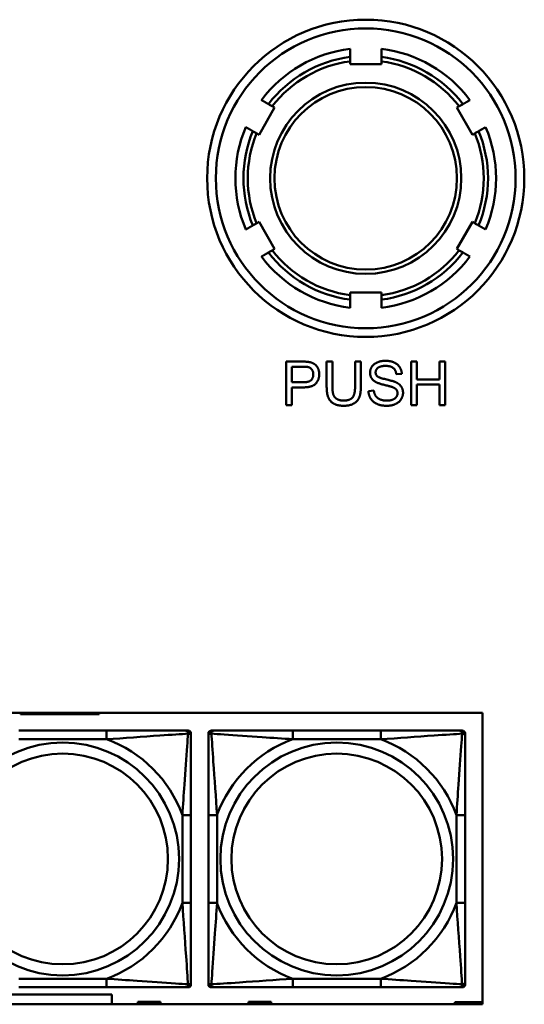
# Model space of a CAD drawing. Header units: inches. Extents: x 7.4 to 53, y 27.5 to 52.4.
# Tile 81 of 128: x 37.9 to 39.1, y 34.3 to 36.5. Entities that reach past the tile are written whole.
import ezdxf

# ---------------------------------------------------------------- set-up
doc = ezdxf.new("R2010")
doc.units = ezdxf.units.IN
doc.header["$MEASUREMENT"] = 0
doc.layers.add('Visible Edges(ANSI)', color=7, linetype='Continuous', lineweight=50)
doc.layers.add('Visible Tangent Edges(ANSI)', color=7, linetype='Continuous', lineweight=50)

msp = doc.modelspace()

# ---------------------------------------------------------------- linework, layer by layer
at = {"layer": 'Visible Edges(ANSI)'}
for p, q in [((38.6783, 36.4302), (38.6783, 36.4365)), ((38.7503, 36.4365), (38.7503, 36.4302)), ((38.7503, 36.4302), (38.6783, 36.4302)), ((38.5047, 36.33), (38.4687, 36.2676)), ((38.4993, 36.3331), (38.5047, 36.33)), ((38.924, 36.33), (38.9294, 36.3331)), ((38.96, 36.2676), (38.924, 36.33)), ((38.4687, 36.2676), (38.4633, 36.2707)), ((38.9654, 36.2707), (38.96, 36.2676)), ((38.4633, 36.064), (38.4687, 36.0671)), ((38.4687, 36.0671), (38.5047, 36.0048)), ((38.924, 36.0048), (38.96, 36.0671)), ((38.96, 36.0671), (38.9654, 36.064)), ((38.5047, 36.0048), (38.4993, 36.0016)), ((38.9294, 36.0016), (38.924, 36.0048)), ((38.6783, 35.8982), (38.6783, 35.9045)), ((38.6783, 35.9045), (38.7503, 35.9045)), ((38.7503, 35.9045), (38.7503, 35.8982)), ((38.531, 35.7456), (38.5687, 35.7456)), ((38.531, 35.6456), (38.531, 35.7456)), ((38.5442, 35.698), (38.5442, 35.7338)), ((38.5442, 35.7338), (38.5698, 35.7338)), ((38.6244, 35.6878), (38.6244, 35.7456)), ((38.6244, 35.7456), (38.6377, 35.7456)), ((38.6377, 35.7456), (38.6377, 35.6879)), ((38.6898, 35.6879), (38.6898, 35.7456)), ((38.6898, 35.7456), (38.7031, 35.7456)), ((38.7031, 35.7456), (38.7031, 35.6878)), ((38.8188, 35.7456), (38.8321, 35.7456)), ((38.8188, 35.6456), (38.8188, 35.7456)), ((38.8321, 35.7456), (38.8321, 35.7045)), ((38.8839, 35.7045), (38.8839, 35.7456)), ((38.8839, 35.7456), (38.8972, 35.7456)), ((38.8972, 35.7456), (38.8972, 35.6456)), ((38.7973, 35.7175), (38.7846, 35.7165)), ((38.5701, 35.698), (38.5442, 35.698)), ((38.5699, 35.6862), (38.5442, 35.6862)), ((38.5442, 35.6862), (38.5442, 35.6456)), ((38.8321, 35.7045), (38.8839, 35.7045)), ((38.8839, 35.6927), (38.8321, 35.6927)), ((38.8321, 35.6927), (38.8321, 35.6456)), ((38.8839, 35.6456), (38.8839, 35.6927)), ((38.7206, 35.6778), (38.7331, 35.6788)), ((38.5442, 35.6456), (38.531, 35.6456)), ((38.8321, 35.6456), (38.8188, 35.6456)), ((38.8972, 35.6456), (38.8839, 35.6456)), ((33.8974, 34.9372), (38.9828, 34.9372)), ((37.92, 34.9345), (37.92, 34.9372)), ((38.1011, 34.9345), (37.92, 34.9345)), ((38.1011, 34.9372), (38.1011, 34.9345)), ((38.9828, 34.9372), (38.9828, 34.2666)), ((38.1179, 34.8963), (37.9156, 34.8963)), ((38.3003, 34.8963), (38.3062, 34.8963)), ((38.3582, 34.8963), (38.3641, 34.8963)), ((38.7488, 34.8963), (38.5465, 34.8963)), ((38.9311, 34.8963), (38.937, 34.8963)), ((38.3121, 34.8903), (38.3121, 34.8844)), ((38.3523, 34.8844), (38.3523, 34.8903)), ((38.9429, 34.8903), (38.9429, 34.8844)), ((38.3121, 34.4998), (38.3121, 34.7021)), ((38.3523, 34.7021), (38.3523, 34.4998)), ((38.9429, 34.4998), (38.9429, 34.7021)), ((37.9156, 34.3057), (38.1179, 34.3057)), ((38.3062, 34.3057), (38.3003, 34.3057)), ((38.3121, 34.3175), (38.3121, 34.3116)), ((38.3523, 34.3116), (38.3523, 34.3175)), ((38.3641, 34.3057), (38.3582, 34.3057)), ((38.5465, 34.3057), (38.7488, 34.3057)), ((38.937, 34.3057), (38.9311, 34.3057)), ((38.9429, 34.3175), (38.9429, 34.3116)), ((37.5296, 34.2891), (38.1296, 34.2891)), ((38.1296, 34.2891), (38.1296, 34.2666)), ((38.9828, 34.2666), (33.8974, 34.2666)), ((38.1896, 34.2666), (38.1896, 34.2721)), ((38.1896, 34.2721), (38.2416, 34.2721)), ((38.2416, 34.2721), (38.2416, 34.2666)), ((38.4446, 34.2666), (38.4446, 34.2721)), ((38.4446, 34.2721), (38.4966, 34.2721)), ((38.4966, 34.2721), (38.4966, 34.2666)), ((38.9191, 34.2716), (38.9828, 34.2716)), ((38.9191, 34.2666), (38.9191, 34.2716))]:
    msp.add_line(p, q, dxfattribs=at)
for radius in [0.365, 0.22]:
    msp.add_circle((38.7143, 36.1674), radius, dxfattribs=at)
for centre, radius, start, end in [((38.7143, 36.1674), 0.3, 96.8921, 143.1079), ((38.7143, 36.1674), 0.3, 36.8921, 83.1079), ((38.7143, 36.1674), 0.3, 156.8921, 203.1079), ((38.7143, 36.1674), 0.3, 336.8921, 23.1079), ((38.7143, 36.1674), 0.3, 216.8921, 263.1079), ((38.7143, 36.1674), 0.3, 276.8921, 323.1079), ((38.3003, 34.8844), 0.0118, 0, 90), ((38.3062, 34.8903), 0.00591, 0, 90), ((38.3582, 34.8903), 0.00591, 90, 180), ((38.3641, 34.8844), 0.0118, 90, 180), ((38.9311, 34.8844), 0.0118, 0, 90), ((38.937, 34.8903), 0.00591, 0, 90), ((38.3003, 34.3175), 0.0118, 270, 0), ((38.3062, 34.3116), 0.00591, 270, 0), ((38.3641, 34.3175), 0.0118, 180, 270), ((38.3582, 34.3116), 0.00591, 180, 270), ((38.9311, 34.3175), 0.0118, 270, 0), ((38.937, 34.3116), 0.00591, 270, 0)]:
    msp.add_arc(centre, radius, start, end, dxfattribs=at)
for points, weights in [([(38.6783, 36.4466), (38.6783, 36.4556), (38.6783, 36.4652)], [1.00002012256, 1.00052363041, 1]), ([(38.7503, 36.4652), (38.7503, 36.4556), (38.7503, 36.4466)], [1, 1.00052363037, 1.00002012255]), ([(38.4744, 36.3474), (38.4827, 36.3426), (38.4905, 36.3381)], [1, 1.00052363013, 1.00002012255]), ([(38.9381, 36.3381), (38.9459, 36.3426), (38.9543, 36.3474)], [1.00002012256, 1.00052363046, 1]), ([(38.4545, 36.2758), (38.4467, 36.2803), (38.4384, 36.2851)], [1.00002012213, 1.00052361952, 1]), ([(38.9903, 36.2851), (38.9819, 36.2803), (38.9741, 36.2758)], [1, 1.00052363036, 1.00002012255]), ([(38.4384, 36.0496), (38.4467, 36.0544), (38.4545, 36.0589)], [1, 1.00052363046, 1.00002012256]), ([(38.9741, 36.0589), (38.9819, 36.0544), (38.9903, 36.0496)], [1.00002012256, 1.00052363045, 1]), ([(38.4905, 35.9966), (38.4827, 35.9921), (38.4744, 35.9873)], [1.00002012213, 1.00052361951, 1]), ([(38.9543, 35.9873), (38.9459, 35.9921), (38.9381, 35.9966)], [1, 1.00052363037, 1.00002012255]), ([(38.6783, 35.8695), (38.6783, 35.8791), (38.6783, 35.8882)], [1, 1.0005236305, 1.00002012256]), ([(38.7503, 35.8882), (38.7503, 35.8791), (38.7503, 35.8695)], [1.00002012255, 1.00052363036, 1])]:
    msp.add_rational_spline(points, weights, degree=2, dxfattribs=at)
for points, knots in [([(38.6783, 36.4365), (38.6783, 36.4377), (38.6783, 36.4392), (38.6783, 36.4415), (38.6783, 36.4427), (38.6783, 36.4445), (38.6783, 36.4453), (38.6783, 36.4462), (38.6783, 36.4465), (38.6783, 36.4466)], [-0.037779, -0.037779, -0.037779, -0.037779, -0.02826573, -0.02826573, -0.01879725, -0.01879725, -0.0093788, -0.0093788, -0.00090854, -0.00090854, -0.00090854, -0.00090854]), ([(38.7503, 36.4466), (38.7503, 36.4465), (38.7503, 36.4462), (38.7503, 36.4453), (38.7503, 36.4445), (38.7503, 36.4427), (38.7503, 36.4415), (38.7503, 36.4392), (38.7503, 36.4377), (38.7503, 36.4365)], [0.00090854, 0.00090854, 0.00090854, 0.00090854, 0.0093788, 0.0093788, 0.01879725, 0.01879725, 0.02826573, 0.02826573, 0.037779, 0.037779, 0.037779, 0.037779]), ([(38.4905, 36.3381), (38.4906, 36.3381), (38.4908, 36.338), (38.4916, 36.3375), (38.4923, 36.3371), (38.4938, 36.3362), (38.4949, 36.3356), (38.4969, 36.3345), (38.4982, 36.3337), (38.4993, 36.3331)], [0.00090854, 0.00090854, 0.00090854, 0.00090854, 0.0093788, 0.0093788, 0.01879725, 0.01879725, 0.02826573, 0.02826573, 0.037779, 0.037779, 0.037779, 0.037779]), ([(38.9294, 36.3331), (38.9305, 36.3337), (38.9318, 36.3345), (38.9338, 36.3356), (38.9348, 36.3362), (38.9364, 36.3371), (38.9371, 36.3375), (38.9379, 36.338), (38.9381, 36.3381), (38.9381, 36.3381)], [-0.037779, -0.037779, -0.037779, -0.037779, -0.02826573, -0.02826573, -0.01879725, -0.01879725, -0.0093788, -0.0093788, -0.00090854, -0.00090854, -0.00090854, -0.00090854]), ([(38.4633, 36.2707), (38.4622, 36.2714), (38.4609, 36.2721), (38.4589, 36.2732), (38.4578, 36.2739), (38.4563, 36.2747), (38.4556, 36.2752), (38.4548, 36.2756), (38.4546, 36.2758), (38.4545, 36.2758)], [-0.037779, -0.037779, -0.037779, -0.037779, -0.02826573, -0.02826573, -0.01879725, -0.01879725, -0.0093788, -0.0093788, -0.00090854, -0.00090854, -0.00090854, -0.00090854]), ([(38.9741, 36.2758), (38.9741, 36.2758), (38.9739, 36.2756), (38.9731, 36.2752), (38.9724, 36.2747), (38.9708, 36.2739), (38.9698, 36.2732), (38.9678, 36.2721), (38.9665, 36.2714), (38.9654, 36.2707)], [0.00090854, 0.00090854, 0.00090854, 0.00090854, 0.0093788, 0.0093788, 0.01879725, 0.01879725, 0.02826573, 0.02826573, 0.037779, 0.037779, 0.037779, 0.037779]), ([(38.4545, 36.0589), (38.4546, 36.059), (38.4548, 36.0591), (38.4556, 36.0595), (38.4563, 36.06), (38.4578, 36.0608), (38.4589, 36.0615), (38.4609, 36.0626), (38.4622, 36.0633), (38.4633, 36.064)], [0.00090854, 0.00090854, 0.00090854, 0.00090854, 0.0093788, 0.0093788, 0.01879725, 0.01879725, 0.02826573, 0.02826573, 0.037779, 0.037779, 0.037779, 0.037779]), ([(38.9654, 36.064), (38.9665, 36.0633), (38.9678, 36.0626), (38.9698, 36.0615), (38.9708, 36.0608), (38.9724, 36.06), (38.9731, 36.0595), (38.9739, 36.0591), (38.9741, 36.059), (38.9741, 36.0589)], [-0.037779, -0.037779, -0.037779, -0.037779, -0.02826573, -0.02826573, -0.01879725, -0.01879725, -0.0093788, -0.0093788, -0.00090854, -0.00090854, -0.00090854, -0.00090854]), ([(38.4993, 36.0016), (38.4982, 36.001), (38.4969, 36.0003), (38.4949, 35.9991), (38.4938, 35.9985), (38.4923, 35.9976), (38.4916, 35.9972), (38.4908, 35.9967), (38.4906, 35.9966), (38.4905, 35.9966)], [-0.037779, -0.037779, -0.037779, -0.037779, -0.02826573, -0.02826573, -0.01879725, -0.01879725, -0.0093788, -0.0093788, -0.00090854, -0.00090854, -0.00090854, -0.00090854]), ([(38.9381, 35.9966), (38.9381, 35.9966), (38.9379, 35.9967), (38.9371, 35.9972), (38.9364, 35.9976), (38.9348, 35.9985), (38.9338, 35.9991), (38.9318, 36.0003), (38.9305, 36.001), (38.9294, 36.0016)], [0.00090854, 0.00090854, 0.00090854, 0.00090854, 0.0093788, 0.0093788, 0.01879725, 0.01879725, 0.02826573, 0.02826573, 0.037779, 0.037779, 0.037779, 0.037779]), ([(38.6783, 35.8882), (38.6783, 35.8882), (38.6783, 35.8885), (38.6783, 35.8894), (38.6783, 35.8902), (38.6783, 35.892), (38.6783, 35.8932), (38.6783, 35.8955), (38.6783, 35.897), (38.6783, 35.8982)], [0.00090854, 0.00090854, 0.00090854, 0.00090854, 0.0093788, 0.0093788, 0.01879725, 0.01879725, 0.02826573, 0.02826573, 0.037779, 0.037779, 0.037779, 0.037779]), ([(38.7503, 35.8982), (38.7503, 35.897), (38.7503, 35.8955), (38.7503, 35.8932), (38.7503, 35.892), (38.7503, 35.8902), (38.7503, 35.8894), (38.7503, 35.8885), (38.7503, 35.8882), (38.7503, 35.8882)], [-0.037779, -0.037779, -0.037779, -0.037779, -0.02826573, -0.02826573, -0.01879725, -0.01879725, -0.0093788, -0.0093788, -0.00090854, -0.00090854, -0.00090854, -0.00090854]), ([(38.3003, 34.8963), (38.2945, 34.8963), (38.282, 34.8963), (38.2668, 34.8963), (38.2434, 34.8963), (38.2143, 34.8963), (38.1852, 34.8963), (38.163, 34.8963), (38.1403, 34.8963), (38.1179, 34.8963)], [-0.7968224, -0.7968224, -0.7968224, -0.7968224, -0.6514613, -0.6514613, -0.6514613, -0.427691, -0.427691, -0.427691, -0.2569517, -0.2569517, -0.2569517, -0.2569517]), ([(38.5465, 34.8963), (38.5228, 34.8963), (38.4988, 34.8963), (38.4755, 34.8963), (38.4448, 34.8963), (38.4139, 34.8963), (38.3906, 34.8963), (38.3786, 34.8963), (38.369, 34.8963), (38.3641, 34.8963)], [0.2569537, 0.2569537, 0.2569537, 0.2569537, 0.4371919, 0.4371919, 0.4371919, 0.6739428, 0.6739428, 0.6739428, 0.7963818, 0.7963818, 0.7963818, 0.7963818]), ([(38.9311, 34.8963), (38.9253, 34.8963), (38.9129, 34.8963), (38.8976, 34.8963), (38.8742, 34.8963), (38.8451, 34.8963), (38.816, 34.8963), (38.7938, 34.8963), (38.7712, 34.8963), (38.7488, 34.8963)], [-0.7968224, -0.7968224, -0.7968224, -0.7968224, -0.6514613, -0.6514613, -0.6514613, -0.427691, -0.427691, -0.427691, -0.2569517, -0.2569517, -0.2569517, -0.2569517]), ([(38.3121, 34.7021), (38.3121, 34.7258), (38.3121, 34.7498), (38.3121, 34.7731), (38.3121, 34.8038), (38.3121, 34.8347), (38.3121, 34.8579), (38.3121, 34.87), (38.3121, 34.8796), (38.3121, 34.8844)], [0.2569537, 0.2569537, 0.2569537, 0.2569537, 0.4371919, 0.4371919, 0.4371919, 0.6739428, 0.6739428, 0.6739428, 0.7963818, 0.7963818, 0.7963818, 0.7963818]), ([(38.3523, 34.8844), (38.3523, 34.8787), (38.3523, 34.8662), (38.3523, 34.851), (38.3523, 34.8276), (38.3523, 34.7984), (38.3523, 34.7694), (38.3523, 34.7472), (38.3523, 34.7245), (38.3523, 34.7021)], [-0.7968224, -0.7968224, -0.7968224, -0.7968224, -0.6514613, -0.6514613, -0.6514613, -0.427691, -0.427691, -0.427691, -0.2569517, -0.2569517, -0.2569517, -0.2569517]), ([(38.9429, 34.7021), (38.9429, 34.7258), (38.9429, 34.7498), (38.9429, 34.7731), (38.9429, 34.8038), (38.9429, 34.8347), (38.9429, 34.8579), (38.9429, 34.87), (38.9429, 34.8796), (38.9429, 34.8844)], [0.2569537, 0.2569537, 0.2569537, 0.2569537, 0.4371919, 0.4371919, 0.4371919, 0.6739428, 0.6739428, 0.6739428, 0.7963818, 0.7963818, 0.7963818, 0.7963818]), ([(38.3121, 34.3175), (38.3121, 34.3232), (38.3121, 34.3357), (38.3121, 34.351), (38.3121, 34.3744), (38.3121, 34.4035), (38.3121, 34.4326), (38.3121, 34.4548), (38.3121, 34.4774), (38.3121, 34.4998)], [-0.7968224, -0.7968224, -0.7968224, -0.7968224, -0.6514613, -0.6514613, -0.6514613, -0.427691, -0.427691, -0.427691, -0.2569517, -0.2569517, -0.2569517, -0.2569517]), ([(38.3523, 34.4998), (38.3523, 34.4762), (38.3523, 34.4522), (38.3523, 34.4288), (38.3523, 34.3981), (38.3523, 34.3673), (38.3523, 34.344), (38.3523, 34.332), (38.3523, 34.3224), (38.3523, 34.3175)], [0.2569537, 0.2569537, 0.2569537, 0.2569537, 0.4371919, 0.4371919, 0.4371919, 0.6739428, 0.6739428, 0.6739428, 0.7963818, 0.7963818, 0.7963818, 0.7963818]), ([(38.9429, 34.3175), (38.9429, 34.3232), (38.9429, 34.3357), (38.9429, 34.351), (38.9429, 34.3744), (38.9429, 34.4035), (38.9429, 34.4326), (38.9429, 34.4548), (38.9429, 34.4774), (38.9429, 34.4998)], [-0.7968224, -0.7968224, -0.7968224, -0.7968224, -0.6514613, -0.6514613, -0.6514613, -0.427691, -0.427691, -0.427691, -0.2569517, -0.2569517, -0.2569517, -0.2569517]), ([(38.1179, 34.3057), (38.1416, 34.3057), (38.1656, 34.3057), (38.189, 34.3057), (38.2196, 34.3057), (38.2505, 34.3057), (38.2738, 34.3057), (38.2858, 34.3057), (38.2954, 34.3057), (38.3003, 34.3057)], [0.2569537, 0.2569537, 0.2569537, 0.2569537, 0.4371919, 0.4371919, 0.4371919, 0.6739428, 0.6739428, 0.6739428, 0.7963818, 0.7963818, 0.7963818, 0.7963818]), ([(38.3641, 34.3057), (38.3699, 34.3057), (38.3824, 34.3057), (38.3976, 34.3057), (38.421, 34.3057), (38.4501, 34.3057), (38.4792, 34.3057), (38.5014, 34.3057), (38.5241, 34.3057), (38.5465, 34.3057)], [-0.7968224, -0.7968224, -0.7968224, -0.7968224, -0.6514613, -0.6514613, -0.6514613, -0.427691, -0.427691, -0.427691, -0.2569517, -0.2569517, -0.2569517, -0.2569517]), ([(38.7488, 34.3057), (38.7724, 34.3057), (38.7964, 34.3057), (38.8198, 34.3057), (38.8505, 34.3057), (38.8813, 34.3057), (38.9046, 34.3057), (38.9166, 34.3057), (38.9262, 34.3057), (38.9311, 34.3057)], [0.2569537, 0.2569537, 0.2569537, 0.2569537, 0.4371919, 0.4371919, 0.4371919, 0.6739428, 0.6739428, 0.6739428, 0.7963818, 0.7963818, 0.7963818, 0.7963818])]:
    msp.add_open_spline(points, degree=3, knots=knots, dxfattribs=at)
for points in [[(38.5687, 35.7456), (38.5787, 35.7456), (38.5839, 35.7446)], [(38.5698, 35.7338), (38.5788, 35.7338), (38.5822, 35.7329)], [(38.5822, 35.7329), (38.5874, 35.7315), (38.5937, 35.7225), (38.5937, 35.7163)], [(38.5839, 35.7446), (38.5913, 35.7434), (38.6012, 35.7365), (38.6073, 35.7241), (38.6073, 35.7166)], [(38.7243, 35.7198), (38.7243, 35.7274), (38.7329, 35.7405), (38.7495, 35.7474), (38.7596, 35.7474)], [(38.7601, 35.7357), (38.7481, 35.7357), (38.7371, 35.7269), (38.7371, 35.7207)], [(38.7596, 35.7474), (38.7707, 35.7474), (38.7877, 35.7402), (38.797, 35.7262), (38.7973, 35.7175)], [(38.7846, 35.7165), (38.7836, 35.726), (38.7717, 35.7357), (38.7601, 35.7357)], [(38.6073, 35.7166), (38.6073, 35.7039), (38.5911, 35.6862), (38.5699, 35.6862)], [(38.5937, 35.7163), (38.5937, 35.7076), (38.5829, 35.698), (38.5701, 35.698)], [(38.7385, 35.698), (38.7313, 35.7018), (38.7243, 35.7129), (38.7243, 35.7198)], [(38.7371, 35.7207), (38.7371, 35.7153), (38.7409, 35.7118)], [(38.7409, 35.7118), (38.7448, 35.7083), (38.7772, 35.701), (38.7832, 35.6983)], [(38.664, 35.6439), (38.6499, 35.6439), (38.632, 35.6536), (38.6244, 35.672), (38.6244, 35.6878)], [(38.6377, 35.6879), (38.6377, 35.6749), (38.6425, 35.6626), (38.6543, 35.6559), (38.6628, 35.6559)], [(38.6628, 35.6559), (38.6774, 35.6559), (38.6898, 35.6692), (38.6898, 35.6879)], [(38.7031, 35.6878), (38.7031, 35.6727), (38.6963, 35.6551), (38.6784, 35.6439), (38.664, 35.6439)], [(38.7758, 35.6868), (38.7717, 35.6884), (38.7441, 35.6951), (38.7385, 35.698)], [(38.7875, 35.6727), (38.7875, 35.6775), (38.7821, 35.6845), (38.7758, 35.6868)], [(38.7832, 35.6983), (38.7919, 35.6942), (38.8002, 35.6819), (38.8002, 35.6739)], [(38.7633, 35.6439), (38.7496, 35.6439), (38.7313, 35.6519), (38.7209, 35.6677), (38.7206, 35.6778)], [(38.7331, 35.6788), (38.734, 35.6713), (38.7405, 35.6617), (38.7541, 35.6557), (38.7627, 35.6557)], [(38.7627, 35.6557), (38.7702, 35.6557), (38.7819, 35.6602), (38.7875, 35.6681), (38.7875, 35.6727)], [(38.8002, 35.6739), (38.8002, 35.6659), (38.7911, 35.6518), (38.7739, 35.6439), (38.7633, 35.6439)]]:
    msp.add_open_spline(points, degree=2, dxfattribs=at)
at = {"layer": 'Visible Tangent Edges(ANSI)'}
for p, q in [((38.1179, 34.8963), (38.1179, 34.8766)), ((38.5465, 34.8963), (38.5465, 34.8766)), ((38.7488, 34.8963), (38.7488, 34.8766)), ((37.9156, 34.8766), (38.1179, 34.8766)), ((38.5465, 34.8766), (38.7488, 34.8766)), ((38.2924, 34.7021), (38.2924, 34.4998)), ((38.3121, 34.7021), (38.2924, 34.7021)), ((38.3523, 34.7021), (38.372, 34.7021)), ((38.372, 34.4998), (38.372, 34.7021)), ((38.9232, 34.7021), (38.9232, 34.4998)), ((38.9429, 34.7021), (38.9232, 34.7021)), ((38.3121, 34.4998), (38.2924, 34.4998)), ((38.3523, 34.4998), (38.372, 34.4998)), ((38.9429, 34.4998), (38.9232, 34.4998)), ((38.1179, 34.3254), (37.9156, 34.3254)), ((38.1179, 34.3057), (38.1179, 34.3254)), ((38.7488, 34.3254), (38.5465, 34.3254)), ((38.5465, 34.3057), (38.5465, 34.3254)), ((38.7488, 34.3057), (38.7488, 34.3254))]:
    msp.add_line(p, q, dxfattribs=at)
for centre, radius in [((38.7143, 36.1674), 0.345), ((38.7143, 36.1674), 0.21), ((38.0168, 34.601), 0.2678), ((38.6476, 34.601), 0.2678), ((38.0168, 34.601), 0.2424), ((38.6476, 34.601), 0.2424)]:
    msp.add_circle(centre, radius, dxfattribs=at)
for centre, radius, start, end in [((38.7143, 36.1674), 0.2815, 97.3471, 142.6529), ((38.7143, 36.1674), 0.2715, 97.6191, 142.3809), ((38.7143, 36.1674), 0.2815, 37.3471, 82.6529), ((38.7143, 36.1674), 0.2715, 37.6191, 82.3809), ((38.7143, 36.1674), 0.2815, 157.3471, 202.6529), ((38.7143, 36.1674), 0.2815, 337.3471, 22.6529), ((38.7143, 36.1674), 0.2715, 157.6191, 202.3809), ((38.7143, 36.1674), 0.2715, 337.6191, 22.3809), ((38.7143, 36.1674), 0.2815, 217.3471, 262.6529), ((38.7143, 36.1674), 0.2715, 217.6191, 262.3809), ((38.7143, 36.1674), 0.2715, 277.6191, 322.3809), ((38.7143, 36.1674), 0.2815, 277.3471, 322.6529), ((38.0168, 34.601), 0.2936, 20.1547, 69.8453), ((38.6476, 34.601), 0.2936, 110.1547, 159.8453), ((38.6476, 34.601), 0.2936, 20.1547, 69.8453), ((38.0168, 34.601), 0.2936, 290.1547, 339.8453), ((38.6476, 34.601), 0.2936, 200.1547, 249.8453), ((38.6476, 34.601), 0.2936, 290.1547, 339.8453)]:
    msp.add_arc(centre, radius, start, end, dxfattribs=at)
for points, knots in [([(38.3003, 34.8963), (38.3008, 34.8963), (38.3013, 34.8962), (38.3022, 34.8959), (38.3026, 34.8958), (38.3031, 34.8954), (38.3034, 34.8952), (38.3037, 34.8949), (38.3038, 34.8948), (38.3041, 34.8943), (38.3043, 34.894), (38.3047, 34.8931), (38.3049, 34.8924), (38.3052, 34.891), (38.3052, 34.8902), (38.3052, 34.8894)], [-0.0532704, -0.0532704, -0.0532704, -0.0532704, -0.04377373, -0.04377373, -0.03521335, -0.03521335, -0.02986312, -0.02986312, -0.02651922, -0.02651922, -0.01983142, -0.01983142, -0.00913095, -0.00913095, 0.00023197, 0.00023197, 0.00023197, 0.00023197]), ([(38.3592, 34.8894), (38.3592, 34.8902), (38.3592, 34.891), (38.3595, 34.8924), (38.3597, 34.8931), (38.3601, 34.894), (38.3603, 34.8943), (38.3606, 34.8948), (38.3607, 34.8949), (38.361, 34.8952), (38.3613, 34.8954), (38.3618, 34.8958), (38.3622, 34.8959), (38.3631, 34.8962), (38.3636, 34.8963), (38.3641, 34.8963)], [-0.00023197, -0.00023197, -0.00023197, -0.00023197, 0.00913095, 0.00913095, 0.01983142, 0.01983142, 0.02651922, 0.02651922, 0.02986312, 0.02986312, 0.03521335, 0.03521335, 0.04377373, 0.04377373, 0.0532704, 0.0532704, 0.0532704, 0.0532704]), ([(38.9311, 34.8963), (38.9316, 34.8963), (38.9321, 34.8962), (38.933, 34.8959), (38.9334, 34.8958), (38.934, 34.8954), (38.9342, 34.8952), (38.9345, 34.8949), (38.9346, 34.8948), (38.9349, 34.8943), (38.9351, 34.894), (38.9356, 34.8931), (38.9358, 34.8924), (38.936, 34.891), (38.9361, 34.8902), (38.936, 34.8894)], [-0.0532704, -0.0532704, -0.0532704, -0.0532704, -0.04377373, -0.04377373, -0.03521335, -0.03521335, -0.02986312, -0.02986312, -0.02651922, -0.02651922, -0.01983142, -0.01983142, -0.00913095, -0.00913095, 0.00023197, 0.00023197, 0.00023197, 0.00023197]), ([(38.1179, 34.8766), (38.1584, 34.879), (38.2008, 34.8823), (38.2664, 34.8869), (38.2909, 34.8885), (38.3052, 34.8894)], [0.2569517, 0.2569517, 0.2569517, 0.2569517, 0.5559983, 0.5559983, 0.7482818, 0.7482818, 0.7482818, 0.7482818]), ([(38.3052, 34.8894), (38.3047, 34.8817), (38.3041, 34.8717), (38.3016, 34.8347), (38.2993, 34.803), (38.2954, 34.7487), (38.2938, 34.7255), (38.2924, 34.7021)], [-0.7478145, -0.7478145, -0.7478145, -0.7478145, -0.6493253, -0.6493253, -0.427691, -0.427691, -0.2569537, -0.2569537, -0.2569537, -0.2569537]), ([(38.3052, 34.8894), (38.3061, 34.8894), (38.3068, 34.8894), (38.3083, 34.8891), (38.3089, 34.8889), (38.3098, 34.8885), (38.3102, 34.8883), (38.3106, 34.888), (38.3107, 34.8879), (38.311, 34.8875), (38.3112, 34.8873), (38.3116, 34.8868), (38.3117, 34.8864), (38.312, 34.8855), (38.3121, 34.885), (38.3121, 34.8844)], [-0.00023197, -0.00023197, -0.00023197, -0.00023197, 0.00913095, 0.00913095, 0.01983142, 0.01983142, 0.02651922, 0.02651922, 0.02986312, 0.02986312, 0.03521335, 0.03521335, 0.04377373, 0.04377373, 0.0532704, 0.0532704, 0.0532704, 0.0532704]), ([(38.3523, 34.8844), (38.3523, 34.885), (38.3524, 34.8855), (38.3527, 34.8864), (38.3528, 34.8868), (38.3532, 34.8873), (38.3534, 34.8875), (38.3537, 34.8879), (38.3538, 34.888), (38.3542, 34.8883), (38.3546, 34.8885), (38.3555, 34.8889), (38.3561, 34.8891), (38.3576, 34.8894), (38.3583, 34.8894), (38.3592, 34.8894)], [-0.0532704, -0.0532704, -0.0532704, -0.0532704, -0.04377373, -0.04377373, -0.03521335, -0.03521335, -0.02986312, -0.02986312, -0.02651922, -0.02651922, -0.01983142, -0.01983142, -0.00913095, -0.00913095, 0.00023197, 0.00023197, 0.00023197, 0.00023197]), ([(38.3592, 34.8894), (38.3668, 34.8889), (38.3769, 34.8883), (38.4139, 34.8858), (38.4456, 34.8835), (38.4999, 34.8796), (38.5231, 34.878), (38.5465, 34.8766)], [-0.7478145, -0.7478145, -0.7478145, -0.7478145, -0.6493253, -0.6493253, -0.427691, -0.427691, -0.2569537, -0.2569537, -0.2569537, -0.2569537]), ([(38.372, 34.7021), (38.3696, 34.7426), (38.3663, 34.785), (38.3617, 34.8506), (38.3601, 34.875), (38.3592, 34.8894)], [0.2569517, 0.2569517, 0.2569517, 0.2569517, 0.5559983, 0.5559983, 0.7482818, 0.7482818, 0.7482818, 0.7482818]), ([(38.7488, 34.8766), (38.7892, 34.879), (38.8316, 34.8823), (38.8973, 34.8869), (38.9217, 34.8885), (38.936, 34.8894)], [0.2569517, 0.2569517, 0.2569517, 0.2569517, 0.5559983, 0.5559983, 0.7482818, 0.7482818, 0.7482818, 0.7482818]), ([(38.936, 34.8894), (38.9355, 34.8817), (38.9349, 34.8717), (38.9324, 34.8347), (38.9301, 34.803), (38.9262, 34.7487), (38.9246, 34.7255), (38.9232, 34.7021)], [-0.7478145, -0.7478145, -0.7478145, -0.7478145, -0.6493253, -0.6493253, -0.427691, -0.427691, -0.2569537, -0.2569537, -0.2569537, -0.2569537]), ([(38.936, 34.8894), (38.9369, 34.8894), (38.9376, 34.8894), (38.9391, 34.8891), (38.9397, 34.8889), (38.9407, 34.8885), (38.941, 34.8883), (38.9414, 34.888), (38.9415, 34.8879), (38.9418, 34.8875), (38.942, 34.8873), (38.9424, 34.8868), (38.9426, 34.8864), (38.9428, 34.8855), (38.9429, 34.885), (38.9429, 34.8844)], [-0.00023197, -0.00023197, -0.00023197, -0.00023197, 0.00913095, 0.00913095, 0.01983142, 0.01983142, 0.02651922, 0.02651922, 0.02986312, 0.02986312, 0.03521335, 0.03521335, 0.04377373, 0.04377373, 0.0532704, 0.0532704, 0.0532704, 0.0532704]), ([(38.2924, 34.4998), (38.2948, 34.4594), (38.2981, 34.417), (38.3027, 34.3513), (38.3043, 34.3269), (38.3052, 34.3126)], [0.2569517, 0.2569517, 0.2569517, 0.2569517, 0.5559983, 0.5559983, 0.7482818, 0.7482818, 0.7482818, 0.7482818]), ([(38.3592, 34.3126), (38.3597, 34.3202), (38.3603, 34.3302), (38.3628, 34.3673), (38.3651, 34.399), (38.369, 34.4532), (38.3706, 34.4765), (38.372, 34.4998)], [-0.7478145, -0.7478145, -0.7478145, -0.7478145, -0.6493253, -0.6493253, -0.427691, -0.427691, -0.2569537, -0.2569537, -0.2569537, -0.2569537]), ([(38.9232, 34.4998), (38.9256, 34.4594), (38.9289, 34.417), (38.9335, 34.3513), (38.9351, 34.3269), (38.936, 34.3126)], [0.2569517, 0.2569517, 0.2569517, 0.2569517, 0.5559983, 0.5559983, 0.7482818, 0.7482818, 0.7482818, 0.7482818]), ([(38.3052, 34.3126), (38.2976, 34.313), (38.2875, 34.3137), (38.2505, 34.3162), (38.2188, 34.3185), (38.1645, 34.3223), (38.1413, 34.324), (38.1179, 34.3254)], [-0.7478145, -0.7478145, -0.7478145, -0.7478145, -0.6493253, -0.6493253, -0.427691, -0.427691, -0.2569537, -0.2569537, -0.2569537, -0.2569537]), ([(38.3052, 34.3126), (38.3052, 34.3117), (38.3052, 34.311), (38.3049, 34.3095), (38.3047, 34.3088), (38.3043, 34.3079), (38.3041, 34.3076), (38.3038, 34.3072), (38.3037, 34.3071), (38.3034, 34.3068), (38.3031, 34.3066), (38.3026, 34.3062), (38.3022, 34.306), (38.3013, 34.3058), (38.3008, 34.3057), (38.3003, 34.3057)], [-0.00023197, -0.00023197, -0.00023197, -0.00023197, 0.00913095, 0.00913095, 0.01983142, 0.01983142, 0.02651922, 0.02651922, 0.02986312, 0.02986312, 0.03521335, 0.03521335, 0.04377373, 0.04377373, 0.0532704, 0.0532704, 0.0532704, 0.0532704]), ([(38.3121, 34.3175), (38.3121, 34.317), (38.312, 34.3165), (38.3117, 34.3156), (38.3116, 34.3152), (38.3112, 34.3146), (38.311, 34.3144), (38.3107, 34.3141), (38.3106, 34.314), (38.3102, 34.3137), (38.3098, 34.3135), (38.3089, 34.313), (38.3083, 34.3128), (38.3068, 34.3126), (38.3061, 34.3125), (38.3052, 34.3126)], [-0.0532704, -0.0532704, -0.0532704, -0.0532704, -0.04377373, -0.04377373, -0.03521335, -0.03521335, -0.02986312, -0.02986312, -0.02651922, -0.02651922, -0.01983142, -0.01983142, -0.00913095, -0.00913095, 0.00023197, 0.00023197, 0.00023197, 0.00023197]), ([(38.3592, 34.3126), (38.3583, 34.3125), (38.3576, 34.3126), (38.3561, 34.3128), (38.3555, 34.313), (38.3546, 34.3135), (38.3542, 34.3137), (38.3538, 34.314), (38.3537, 34.3141), (38.3534, 34.3144), (38.3532, 34.3146), (38.3528, 34.3152), (38.3527, 34.3156), (38.3524, 34.3165), (38.3523, 34.317), (38.3523, 34.3175)], [-0.00023197, -0.00023197, -0.00023197, -0.00023197, 0.00913095, 0.00913095, 0.01983142, 0.01983142, 0.02651922, 0.02651922, 0.02986312, 0.02986312, 0.03521335, 0.03521335, 0.04377373, 0.04377373, 0.0532704, 0.0532704, 0.0532704, 0.0532704]), ([(38.5465, 34.3254), (38.506, 34.323), (38.4636, 34.3197), (38.398, 34.3151), (38.3735, 34.3135), (38.3592, 34.3126)], [0.2569517, 0.2569517, 0.2569517, 0.2569517, 0.5559983, 0.5559983, 0.7482818, 0.7482818, 0.7482818, 0.7482818]), ([(38.3641, 34.3057), (38.3636, 34.3057), (38.3631, 34.3058), (38.3622, 34.306), (38.3618, 34.3062), (38.3613, 34.3066), (38.361, 34.3068), (38.3607, 34.3071), (38.3606, 34.3072), (38.3603, 34.3076), (38.3601, 34.3079), (38.3597, 34.3088), (38.3595, 34.3095), (38.3592, 34.311), (38.3592, 34.3117), (38.3592, 34.3126)], [-0.0532704, -0.0532704, -0.0532704, -0.0532704, -0.04377373, -0.04377373, -0.03521335, -0.03521335, -0.02986312, -0.02986312, -0.02651922, -0.02651922, -0.01983142, -0.01983142, -0.00913095, -0.00913095, 0.00023197, 0.00023197, 0.00023197, 0.00023197]), ([(38.936, 34.3126), (38.9284, 34.313), (38.9184, 34.3137), (38.8813, 34.3162), (38.8496, 34.3185), (38.7954, 34.3223), (38.7721, 34.324), (38.7488, 34.3254)], [-0.7478145, -0.7478145, -0.7478145, -0.7478145, -0.6493253, -0.6493253, -0.427691, -0.427691, -0.2569537, -0.2569537, -0.2569537, -0.2569537]), ([(38.936, 34.3126), (38.9361, 34.3117), (38.936, 34.311), (38.9358, 34.3095), (38.9356, 34.3088), (38.9351, 34.3079), (38.9349, 34.3076), (38.9346, 34.3072), (38.9345, 34.3071), (38.9342, 34.3068), (38.934, 34.3066), (38.9334, 34.3062), (38.933, 34.306), (38.9321, 34.3058), (38.9316, 34.3057), (38.9311, 34.3057)], [-0.00023197, -0.00023197, -0.00023197, -0.00023197, 0.00913095, 0.00913095, 0.01983142, 0.01983142, 0.02651922, 0.02651922, 0.02986312, 0.02986312, 0.03521335, 0.03521335, 0.04377373, 0.04377373, 0.0532704, 0.0532704, 0.0532704, 0.0532704]), ([(38.9429, 34.3175), (38.9429, 34.317), (38.9428, 34.3165), (38.9426, 34.3156), (38.9424, 34.3152), (38.942, 34.3146), (38.9418, 34.3144), (38.9415, 34.3141), (38.9414, 34.314), (38.941, 34.3137), (38.9407, 34.3135), (38.9397, 34.313), (38.9391, 34.3128), (38.9376, 34.3126), (38.9369, 34.3125), (38.936, 34.3126)], [-0.0532704, -0.0532704, -0.0532704, -0.0532704, -0.04377373, -0.04377373, -0.03521335, -0.03521335, -0.02986312, -0.02986312, -0.02651922, -0.02651922, -0.01983142, -0.01983142, -0.00913095, -0.00913095, 0.00023197, 0.00023197, 0.00023197, 0.00023197])]:
    msp.add_open_spline(points, degree=3, knots=knots, dxfattribs=at)

doc.saveas('drawing.dxf')
